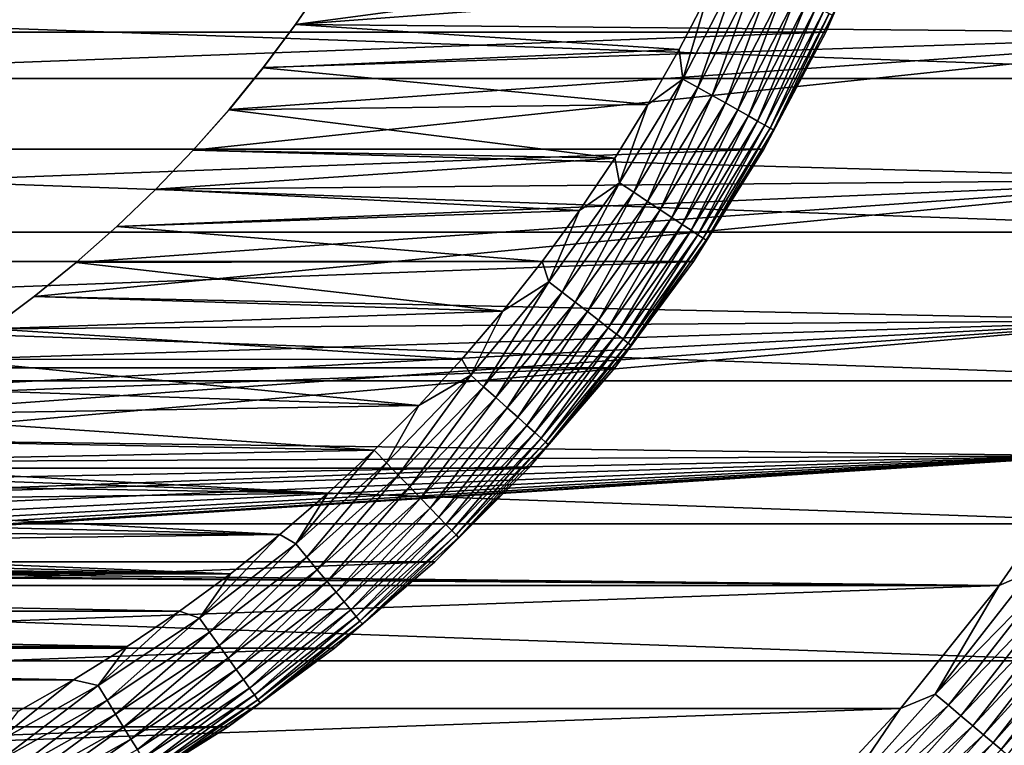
# Model space of a CAD drawing. Header units: metres. Extents: x -28 to 204, y -40 to 40.
# Tile 16 of 42: x 10 to 22, y -18 to -9. Entities that reach past the tile are written whole.
import ezdxf

# ---------------------------------------------------------------- set-up
doc = ezdxf.new("R2010")
doc.units = ezdxf.units.M
doc.layers.add('solid_SIPHO_KOMPL_SW0001', color=7, linetype='CONTINUOUS')

msp = doc.modelspace()

# ---------------------------------------------------------------- linework, layer by layer
at = {"layer": 'solid_SIPHO_KOMPL_SW0001'}
for points in [[(13.021502, -9.297256, 156), (25.307829, -9.408065, 156), (25.915169, -7.575784, 156)], [(13.394876, -8.750686, 156), (13.021502, -9.297256, 156), (25.915169, -7.575784, 156)], [(-20.153397, -7.909695, 242), (-19.506002, -9.393485, 242), (20.153397, -7.909695, 242)], [(-19.506002, -9.393485, 242), (19.506002, -9.393485, 242), (20.153397, -7.909695, 242)], [(19.505976, -9.393583, 232.5), (20.153418, -7.909633, 232.5), (19.506002, -9.393485, 242)], [(19.589378, -9.183123, 232.288437), (20.153418, -7.909633, 232.5), (19.505976, -9.393583, 232.5)], [(20.153418, -7.909633, 232.5), (20.153397, -7.909695, 242), (19.506002, -9.393485, 242)], [(26.703117, -9.959504), (-26.703117, -9.959504), (-27.345404, -8.029399)], [(27.345404, -8.029399), (26.703117, -9.959504), (-27.345404, -8.029399)], [(17.757954, -9.966247, 231.015274), (18.067444, -8.921175, 231), (18.43807, -8.643413, 231.015274)], [(17.757954, -9.966247, 231.015274), (18.43807, -8.643413, 231.015274), (17.940502, -10.068698, 231.060822)], [(18.43807, -8.643413, 231.015274), (18.627609, -8.732265, 231.060822), (17.940502, -10.068698, 231.060822)], [(13.394776, -8.750722, 231), (13.021031, -9.297829, 231), (13.021502, -9.297256, 156)], [(18.067444, -8.921175, 231), (13.021031, -9.297829, 231), (13.394776, -8.750722, 231)], [(13.394776, -8.750722, 231), (13.021502, -9.297256, 156), (13.394876, -8.750686, 156)], [(17.940502, -10.068698, 231.060822), (18.627609, -8.732265, 231.060822), (18.115528, -10.166927, 231.135727)], [(18.627609, -8.732265, 231.060822), (18.80934, -8.817456, 231.135727), (18.115528, -10.166927, 231.135727)], [(18.115528, -10.166927, 231.135727), (18.80934, -8.817456, 231.135727), (18.279465, -10.258933, 231.238464)], [(18.80934, -8.817456, 231.135727), (18.979555, -8.89725, 231.238464), (18.279465, -10.258933, 231.238464)], [(18.279465, -10.258933, 231.238464), (18.979555, -8.89725, 231.238464), (18.428967, -10.342837, 231.366943)], [(18.979555, -8.89725, 231.238464), (19.134783, -8.970017, 231.366943), (18.428967, -10.342837, 231.366943)], [(18.067444, -8.921175, 231), (17.712679, -9.606439, 231), (13.021031, -9.297829, 231)], [(17.757954, -9.966247, 231.015274), (17.712679, -9.606439, 231), (18.067444, -8.921175, 231)], [(18.428967, -10.342837, 231.366943), (19.134783, -8.970017, 231.366943), (18.560984, -10.416928, 231.518524)], [(19.134783, -8.970017, 231.366943), (19.271854, -9.034274, 231.518524), (18.560984, -10.416928, 231.518524)], [(18.560984, -10.416928, 231.518524), (19.271854, -9.034274, 231.518524), (18.672823, -10.479696, 231.690125)], [(19.271854, -9.034274, 231.518524), (19.387978, -9.088711, 231.690125), (18.672823, -10.479696, 231.690125)], [(18.672823, -10.479696, 231.690125), (19.387978, -9.088711, 231.690125), (18.762205, -10.52986, 231.878235)], [(19.387978, -9.088711, 231.690125), (19.480782, -9.132215, 231.878235), (18.762205, -10.52986, 231.878235)], [(18.762205, -10.52986, 231.878235), (19.480782, -9.132215, 231.878235), (18.827303, -10.566395, 232.079041)], [(19.480782, -9.132215, 231.878235), (19.548374, -9.163902, 232.079041), (18.827303, -10.566395, 232.079041)], [(18.827303, -10.566395, 232.079041), (19.548374, -9.163902, 232.079041), (18.866793, -10.588558, 232.288437)], [(19.548374, -9.163902, 232.079041), (19.589378, -9.183123, 232.288437), (18.866793, -10.588558, 232.288437)], [(18.866793, -10.588558, 232.288437), (19.589378, -9.183123, 232.288437), (19.505976, -9.393583, 232.5)], [(13.021031, -9.297829, 231), (12.626111, -9.82758, 231), (12.626699, -9.826807, 156)], [(17.712679, -9.606439, 231), (12.626111, -9.82758, 231), (13.021031, -9.297829, 231)], [(13.021502, -9.297256, 156), (12.626699, -9.826807, 156), (25.307829, -9.408065, 156)], [(13.021031, -9.297829, 231), (12.626699, -9.826807, 156), (13.021502, -9.297256, 156)], [(-19.506002, -9.393485, 242), (-18.749777, -10.824133, 242), (19.506002, -9.393485, 242)], [(-18.749777, -10.824133, 242), (18.749777, -10.824133, 242), (19.506002, -9.393485, 242)], [(11.770948, -10.837018, 156), (24.570492, -11.193192, 156), (25.307829, -9.408065, 156)], [(12.209568, -10.340317, 156), (11.770948, -10.837018, 156), (25.307829, -9.408065, 156)], [(12.626699, -9.826807, 156), (12.209568, -10.340317, 156), (25.307829, -9.408065, 156)], [(18.749451, -10.825, 232.5), (19.505976, -9.393583, 232.5), (18.749777, -10.824133, 242)], [(18.866793, -10.588558, 232.288437), (19.505976, -9.393583, 232.5), (18.749451, -10.825, 232.5)], [(19.505976, -9.393583, 232.5), (19.506002, -9.393485, 242), (18.749777, -10.824133, 242)], [(17.712679, -9.606439, 231), (17.331423, -10.278254, 231), (12.626111, -9.82758, 231)], [(17.757954, -9.966247, 231.015274), (17.331423, -10.278254, 231), (17.712679, -9.606439, 231)], [(12.626111, -9.82758, 231), (12.209257, -10.340775, 231), (12.209568, -10.340317, 156)], [(17.331423, -10.278254, 231), (12.209257, -10.340775, 231), (12.626111, -9.82758, 231)], [(12.626111, -9.82758, 231), (12.209568, -10.340317, 156), (12.626699, -9.826807, 156)], [(25.924086, -11.840164), (-25.924086, -11.840164), (-26.703117, -9.959504)], [(26.703117, -9.959504), (25.924086, -11.840164), (-26.703117, -9.959504)], [(16.983091, -11.235908, 231.015274), (17.331423, -10.278254, 231), (17.757954, -9.966247, 231.015274)], [(16.983091, -11.235908, 231.015274), (17.757954, -9.966247, 231.015274), (17.157675, -11.35141, 231.060822)], [(17.757954, -9.966247, 231.015274), (17.940502, -10.068698, 231.060822), (17.157675, -11.35141, 231.060822)], [(17.157675, -11.35141, 231.060822), (17.940502, -10.068698, 231.060822), (17.325064, -11.462153, 231.135727)], [(17.940502, -10.068698, 231.060822), (18.115528, -10.166927, 231.135727), (17.325064, -11.462153, 231.135727)], [(17.325064, -11.462153, 231.135727), (18.115528, -10.166927, 231.135727), (17.481846, -11.565881, 231.238464)], [(18.115528, -10.166927, 231.135727), (18.279465, -10.258933, 231.238464), (17.481846, -11.565881, 231.238464)], [(11.77107, -10.836957, 231), (11.770948, -10.837018, 156), (12.209568, -10.340317, 156)], [(12.209257, -10.340775, 231), (11.77107, -10.836957, 231), (12.209568, -10.340317, 156)], [(16.924608, -10.935225, 231), (11.77107, -10.836957, 231), (12.209257, -10.340775, 231)], [(17.331423, -10.278254, 231), (16.924608, -10.935225, 231), (12.209257, -10.340775, 231)], [(16.983091, -11.235908, 231.015274), (16.924608, -10.935225, 231), (17.331423, -10.278254, 231)], [(17.481846, -11.565881, 231.238464), (18.279465, -10.258933, 231.238464), (17.624825, -11.660474, 231.366943)], [(18.279465, -10.258933, 231.238464), (18.428967, -10.342837, 231.366943), (17.624825, -11.660474, 231.366943)], [(17.624825, -11.660474, 231.366943), (18.428967, -10.342837, 231.366943), (17.751081, -11.744004, 231.518524)], [(18.428967, -10.342837, 231.366943), (18.560984, -10.416928, 231.518524), (17.751081, -11.744004, 231.518524)], [(17.751081, -11.744004, 231.518524), (18.560984, -10.416928, 231.518524), (17.85804, -11.814768, 231.690125)], [(18.560984, -10.416928, 231.518524), (18.672823, -10.479696, 231.690125), (17.85804, -11.814768, 231.690125)], [(17.85804, -11.814768, 231.690125), (18.672823, -10.479696, 231.690125), (17.943521, -11.871322, 231.878235)], [(18.672823, -10.479696, 231.690125), (18.762205, -10.52986, 231.878235), (17.943521, -11.871322, 231.878235)], [(17.943521, -11.871322, 231.878235), (18.762205, -10.52986, 231.878235), (18.005781, -11.912512, 232.079041)], [(18.762205, -10.52986, 231.878235), (18.827303, -10.566395, 232.079041), (18.005781, -11.912512, 232.079041)], [(18.005781, -11.912512, 232.079041), (18.827303, -10.566395, 232.079041), (18.043547, -11.937498, 232.288437)], [(18.827303, -10.566395, 232.079041), (18.866793, -10.588558, 232.288437), (18.043547, -11.937498, 232.288437)], [(18.043547, -11.937498, 232.288437), (18.866793, -10.588558, 232.288437), (18.749451, -10.825, 232.5)], [(-18.749777, -10.824133, 242), (-17.887444, -12.196772, 242), (18.749777, -10.824133, 242)], [(-17.887444, -12.196772, 242), (17.887444, -12.196772, 242), (18.749777, -10.824133, 242)], [(18.749451, -10.825, 232.5), (18.749777, -10.824133, 242), (17.887444, -12.196772, 242)], [(17.888069, -12.195879, 232.5), (18.749451, -10.825, 232.5), (17.887444, -12.196772, 242)], [(18.043547, -11.937498, 232.288437), (18.749451, -10.825, 232.5), (17.888069, -12.195879, 232.5)], [(11.770948, -10.837018, 156), (11.313301, -11.314116, 156), (24.570492, -11.193192, 156)], [(11.313708, -11.313708, 231), (11.313301, -11.314116, 156), (11.770948, -10.837018, 156)], [(11.77107, -10.836957, 231), (11.313708, -11.313708, 231), (11.770948, -10.837018, 156)], [(16.924608, -10.935225, 231), (11.313708, -11.313708, 231), (11.77107, -10.836957, 231)], [(16.924608, -10.935225, 231), (16.493689, -11.574984, 231), (11.313708, -11.313708, 231)], [(16.983091, -11.235908, 231.015274), (16.493689, -11.574984, 231), (16.924608, -10.935225, 231)], [(9.827461, -12.626204, 156), (23.709282, -12.917722, 156), (24.570492, -11.193192, 156)], [(10.340488, -12.20952, 156), (9.827461, -12.626204, 156), (24.570492, -11.193192, 156)], [(10.836541, -11.771485, 156), (10.340488, -12.20952, 156), (24.570492, -11.193192, 156)], [(11.313301, -11.314116, 156), (10.836541, -11.771485, 156), (24.570492, -11.193192, 156)], [(10.836957, -11.77107, 231), (10.836541, -11.771485, 156), (11.313301, -11.314116, 156)], [(11.313708, -11.313708, 231), (10.836957, -11.77107, 231), (11.313301, -11.314116, 156)], [(16.493689, -11.574984, 231), (10.836957, -11.77107, 231), (11.313708, -11.313708, 231)], [(16.117617, -12.445619, 231.015274), (16.493689, -11.574984, 231), (16.983091, -11.235908, 231.015274)], [(16.117617, -12.445619, 231.015274), (16.983091, -11.235908, 231.015274), (16.283302, -12.573557, 231.060822)], [(16.983091, -11.235908, 231.015274), (17.157675, -11.35141, 231.060822), (16.283302, -12.573557, 231.060822)], [(16.283302, -12.573557, 231.060822), (17.157675, -11.35141, 231.060822), (16.442162, -12.696224, 231.135727)], [(17.157675, -11.35141, 231.060822), (17.325064, -11.462153, 231.135727), (16.442162, -12.696224, 231.135727)], [(16.442162, -12.696224, 231.135727), (17.325064, -11.462153, 231.135727), (16.590956, -12.811119, 231.238464)], [(17.325064, -11.462153, 231.135727), (17.481846, -11.565881, 231.238464), (16.590956, -12.811119, 231.238464)], [(16.493689, -11.574984, 231), (16.037786, -12.198685, 231), (10.836957, -11.77107, 231)], [(16.117617, -12.445619, 231.015274), (16.037786, -12.198685, 231), (16.493689, -11.574984, 231)], [(16.590956, -12.811119, 231.238464), (17.481846, -11.565881, 231.238464), (16.726646, -12.915896, 231.366943)], [(17.481846, -11.565881, 231.238464), (17.624825, -11.660474, 231.366943), (16.726646, -12.915896, 231.366943)], [(16.726646, -12.915896, 231.366943), (17.624825, -11.660474, 231.366943), (16.846468, -13.00842, 231.518524)], [(17.624825, -11.660474, 231.366943), (17.751081, -11.744004, 231.518524), (16.846468, -13.00842, 231.518524)], [(10.340775, -12.209257, 231), (10.340488, -12.20952, 156), (10.836541, -11.771485, 156)], [(10.836957, -11.77107, 231), (10.340775, -12.209257, 231), (10.836541, -11.771485, 156)], [(16.037786, -12.198685, 231), (10.340775, -12.209257, 231), (10.836957, -11.77107, 231)], [(16.846468, -13.00842, 231.518524), (17.751081, -11.744004, 231.518524), (16.947977, -13.086802, 231.690125)], [(17.751081, -11.744004, 231.518524), (17.85804, -11.814768, 231.690125), (16.947977, -13.086802, 231.690125)], [(25.013962, -13.658234), (-25.013962, -13.658234), (-25.924086, -11.840164)], [(25.924086, -11.840164), (25.013962, -13.658234), (-25.924086, -11.840164)], [(16.947977, -13.086802, 231.690125), (17.85804, -11.814768, 231.690125), (17.029102, -13.149446, 231.878235)], [(17.85804, -11.814768, 231.690125), (17.943521, -11.871322, 231.878235), (17.029102, -13.149446, 231.878235)], [(17.029102, -13.149446, 231.878235), (17.943521, -11.871322, 231.878235), (17.088188, -13.19507, 232.079041)], [(17.943521, -11.871322, 231.878235), (18.005781, -11.912512, 232.079041), (17.088188, -13.19507, 232.079041)], [(17.088188, -13.19507, 232.079041), (18.005781, -11.912512, 232.079041), (17.124031, -13.222747, 232.288437)], [(18.005781, -11.912512, 232.079041), (18.043547, -11.937498, 232.288437), (17.124031, -13.222747, 232.288437)], [(17.124031, -13.222747, 232.288437), (18.043547, -11.937498, 232.288437), (17.888069, -12.195879, 232.5)], [(-17.887444, -12.196772, 242), (-16.926666, -13.498499, 242), (17.887444, -12.196772, 242)], [(-16.926666, -13.498499, 242), (16.926666, -13.498499, 242), (17.887444, -12.196772, 242)], [(9.82758, -12.626111, 231), (9.827461, -12.626204, 156), (10.340488, -12.20952, 156)], [(10.340775, -12.209257, 231), (9.82758, -12.626111, 231), (10.340488, -12.20952, 156)], [(15.557814, -12.805245, 231), (9.82758, -12.626111, 231), (10.340775, -12.209257, 231)], [(16.037786, -12.198685, 231), (15.557814, -12.805245, 231), (10.340775, -12.209257, 231)], [(16.117617, -12.445619, 231.015274), (15.557814, -12.805245, 231), (16.037786, -12.198685, 231)], [(16.926651, -13.498554, 232.5), (17.888069, -12.195879, 232.5), (16.926666, -13.498499, 242)], [(17.124031, -13.222747, 232.288437), (17.888069, -12.195879, 232.5), (16.926651, -13.498554, 232.5)], [(17.888069, -12.195879, 232.5), (17.887444, -12.196772, 242), (16.926666, -13.498499, 242)], [(15.166147, -13.588928, 231.015274), (15.557814, -12.805245, 231), (16.117617, -12.445619, 231.015274)], [(15.166147, -13.588928, 231.015274), (16.117617, -12.445619, 231.015274), (15.322052, -13.72862, 231.060822)], [(16.117617, -12.445619, 231.015274), (16.283302, -12.573557, 231.060822), (15.322052, -13.72862, 231.060822)], [(9.82758, -12.626111, 231), (9.297829, -13.021031, 231), (9.827461, -12.626204, 156)], [(15.557814, -12.805245, 231), (9.297829, -13.021031, 231), (9.82758, -12.626111, 231)], [(9.297829, -13.021031, 231), (9.29792, -13.020987, 156), (9.827461, -12.626204, 156)], [(9.827461, -12.626204, 156), (9.29792, -13.020987, 156), (23.709282, -12.917722, 156)], [(15.322052, -13.72862, 231.060822), (16.283302, -12.573557, 231.060822), (15.471534, -13.862556, 231.135727)], [(16.283302, -12.573557, 231.060822), (16.442162, -12.696224, 231.135727), (15.471534, -13.862556, 231.135727)], [(15.471534, -13.862556, 231.135727), (16.442162, -12.696224, 231.135727), (15.611544, -13.988005, 231.238464)], [(16.442162, -12.696224, 231.135727), (16.590956, -12.811119, 231.238464), (15.611544, -13.988005, 231.238464)], [(15.557814, -12.805245, 231), (15.055832, -13.39195, 231), (9.297829, -13.021031, 231)], [(15.166147, -13.588928, 231.015274), (15.055832, -13.39195, 231), (15.557814, -12.805245, 231)], [(15.611544, -13.988005, 231.238464), (16.590956, -12.811119, 231.238464), (15.739224, -14.102407, 231.366943)], [(16.590956, -12.811119, 231.238464), (16.726646, -12.915896, 231.366943), (15.739224, -14.102407, 231.366943)], [(7.026774, -14.374297, 156), (22.727345, -14.576244, 156), (23.709282, -12.917722, 156)], [(7.615553, -14.071305, 156), (7.026774, -14.374297, 156), (23.709282, -12.917722, 156)], [(8.189808, -13.745053, 156), (7.615553, -14.071305, 156), (23.709282, -12.917722, 156)], [(8.751094, -13.394572, 156), (8.189808, -13.745053, 156), (23.709282, -12.917722, 156)], [(9.29792, -13.020987, 156), (8.751094, -13.394572, 156), (23.709282, -12.917722, 156)], [(15.739224, -14.102407, 231.366943), (16.726646, -12.915896, 231.366943), (15.851974, -14.203431, 231.518524)], [(16.726646, -12.915896, 231.366943), (16.846468, -13.00842, 231.518524), (15.851974, -14.203431, 231.518524)], [(15.055832, -13.39195, 231), (8.750722, -13.394776, 231), (9.297829, -13.021031, 231)], [(15.851974, -14.203431, 231.518524), (16.846468, -13.00842, 231.518524), (15.94749, -14.289014, 231.690125)], [(16.846468, -13.00842, 231.518524), (16.947977, -13.086802, 231.690125), (15.94749, -14.289014, 231.690125)], [(15.94749, -14.289014, 231.690125), (16.947977, -13.086802, 231.690125), (16.023827, -14.357411, 231.878235)], [(16.947977, -13.086802, 231.690125), (17.029102, -13.149446, 231.878235), (16.023827, -14.357411, 231.878235)], [(16.023827, -14.357411, 231.878235), (17.029102, -13.149446, 231.878235), (16.079424, -14.407228, 232.079041)], [(17.029102, -13.149446, 231.878235), (17.088188, -13.19507, 232.079041), (16.079424, -14.407228, 232.079041)], [(16.079424, -14.407228, 232.079041), (17.088188, -13.19507, 232.079041), (16.11315, -14.437446, 232.288437)], [(17.088188, -13.19507, 232.079041), (17.124031, -13.222747, 232.288437), (16.11315, -14.437446, 232.288437)], [(16.11315, -14.437446, 232.288437), (17.124031, -13.222747, 232.288437), (16.926651, -13.498554, 232.5)], [(14.531249, -13.95927, 231), (8.189299, -13.74534, 231), (8.750722, -13.394776, 231)], [(15.055832, -13.39195, 231), (14.531249, -13.95927, 231), (8.750722, -13.394776, 231)], [(15.166147, -13.588928, 231.015274), (14.531249, -13.95927, 231), (15.055832, -13.39195, 231)], [(-16.926666, -13.498499, 242), (-15.871457, -14.724659, 242), (16.926666, -13.498499, 242)], [(-15.871457, -14.724659, 242), (15.871457, -14.724659, 242), (16.926666, -13.498499, 242)], [(14.13376, -14.659735, 231.015274), (14.531249, -13.95927, 231), (15.166147, -13.588928, 231.015274)], [(14.13376, -14.659735, 231.015274), (15.166147, -13.588928, 231.015274), (14.279053, -14.810433, 231.060822)], [(15.166147, -13.588928, 231.015274), (15.322052, -13.72862, 231.060822), (14.279053, -14.810433, 231.060822)], [(15.870573, -14.725739, 232.5), (16.926651, -13.498554, 232.5), (15.871457, -14.724659, 242)], [(16.11315, -14.437446, 232.288437), (16.926651, -13.498554, 232.5), (15.870573, -14.725739, 232.5)], [(16.926651, -13.498554, 232.5), (16.926666, -13.498499, 242), (15.871457, -14.724659, 242)], [(23.976261, -15.407389), (-23.976261, -15.407389), (-25.013962, -13.658234)], [(25.013962, -13.658234), (23.976261, -15.407389), (-25.013962, -13.658234)], [(14.531249, -13.95927, 231), (7.615308, -14.071484, 231), (8.189299, -13.74534, 231)], [(14.279053, -14.810433, 231.060822), (15.322052, -13.72862, 231.060822), (14.418359, -14.954924, 231.135727)], [(15.322052, -13.72862, 231.060822), (15.471534, -13.862556, 231.135727), (14.418359, -14.954924, 231.135727)], [(14.531249, -13.95927, 231), (13.984469, -14.507001, 231), (7.615308, -14.071484, 231)], [(14.13376, -14.659735, 231.015274), (13.984469, -14.507001, 231), (14.531249, -13.95927, 231)], [(14.418359, -14.954924, 231.135727), (15.471534, -13.862556, 231.135727), (14.548838, -15.090258, 231.238464)], [(15.471534, -13.862556, 231.135727), (15.611544, -13.988005, 231.238464), (14.548838, -15.090258, 231.238464)], [(13.984469, -14.507001, 231), (7.027185, -14.374183, 231), (7.615308, -14.071484, 231)], [(14.548838, -15.090258, 231.238464), (15.611544, -13.988005, 231.238464), (14.667828, -15.213675, 231.366943)], [(15.611544, -13.988005, 231.238464), (15.739224, -14.102407, 231.366943), (14.667828, -15.213675, 231.366943)], [(14.667828, -15.213675, 231.366943), (15.739224, -14.102407, 231.366943), (14.772901, -15.322659, 231.518524)], [(15.739224, -14.102407, 231.366943), (15.851974, -14.203431, 231.518524), (14.772901, -15.322659, 231.518524)], [(14.772901, -15.322659, 231.518524), (15.851974, -14.203431, 231.518524), (14.861916, -15.414987, 231.690125)], [(15.851974, -14.203431, 231.518524), (15.94749, -14.289014, 231.690125), (14.861916, -15.414987, 231.690125)], [(14.861916, -15.414987, 231.690125), (15.94749, -14.289014, 231.690125), (14.933055, -15.488773, 231.878235)], [(15.94749, -14.289014, 231.690125), (16.023827, -14.357411, 231.878235), (14.933055, -15.488773, 231.878235)], [(7.026774, -14.374297, 156), (6.426268, -14.652704, 156), (22.727345, -14.576244, 156)], [(13.984469, -14.507001, 231), (6.427208, -14.652335, 231), (7.027185, -14.374183, 231)], [(14.933055, -15.488773, 231.878235), (16.023827, -14.357411, 231.878235), (14.984868, -15.542516, 232.079041)], [(16.023827, -14.357411, 231.878235), (16.079424, -14.407228, 232.079041), (14.984868, -15.542516, 232.079041)], [(14.984868, -15.542516, 232.079041), (16.079424, -14.407228, 232.079041), (15.016299, -15.575115, 232.288437)], [(16.079424, -14.407228, 232.079041), (16.11315, -14.437446, 232.288437), (15.016299, -15.575115, 232.288437)], [(15.016299, -15.575115, 232.288437), (16.11315, -14.437446, 232.288437), (15.870573, -14.725739, 232.5)], [(13.984469, -14.507001, 231), (13.418026, -15.032598, 231), (6.427208, -14.652335, 231)], [(13.025964, -15.652325, 231.015274), (13.418026, -15.032598, 231), (13.984469, -14.507001, 231)], [(13.025964, -15.652325, 231.015274), (13.984469, -14.507001, 231), (14.13376, -14.659735, 231.015274)], [(1.321198, -15.945283, 156), (21.628191, -16.162251, 156), (22.727345, -14.576244, 156)], [(1.978837, -15.877161, 156), (1.321198, -15.945283, 156), (22.727345, -14.576244, 156)], [(2.632678, -15.781822, 156), (1.978837, -15.877161, 156), (22.727345, -14.576244, 156)], [(3.283819, -15.65924, 156), (2.632678, -15.781822, 156), (22.727345, -14.576244, 156)], [(3.928715, -15.510134, 156), (3.283819, -15.65924, 156), (22.727345, -14.576244, 156)], [(4.565289, -15.334844, 156), (3.928715, -15.510134, 156), (22.727345, -14.576244, 156)], [(5.195354, -15.132947, 156), (4.565289, -15.334844, 156), (22.727345, -14.576244, 156)], [(5.816383, -14.905342, 156), (5.195354, -15.132947, 156), (22.727345, -14.576244, 156)], [(6.426268, -14.652704, 156), (5.816383, -14.905342, 156), (22.727345, -14.576244, 156)], [(13.418026, -15.032598, 231), (5.817182, -14.904982, 231), (6.427208, -14.652335, 231)], [(13.025964, -15.652325, 231.015274), (14.13376, -14.659735, 231.015274), (13.159868, -15.813228, 231.060822)], [(14.13376, -14.659735, 231.015274), (14.279053, -14.810433, 231.060822), (13.159868, -15.813228, 231.060822)], [(22.014618, -15.994556, 155.985001), (22.727345, -14.576244, 156), (21.628191, -16.162251, 156)], [(-15.871457, -14.724659, 242), (-14.724659, -15.871457, 242), (15.871457, -14.724659, 242)], [(-14.724659, -15.871457, 242), (14.724659, -15.871457, 242), (15.871457, -14.724659, 242)], [(15.870573, -14.725739, 232.5), (15.871457, -14.724659, 242), (14.724659, -15.871457, 242)], [(14.725739, -15.870573, 232.5), (15.870573, -14.725739, 232.5), (14.724659, -15.871457, 242)], [(15.016299, -15.575115, 232.288437), (15.870573, -14.725739, 232.5), (14.725739, -15.870573, 232.5)], [(13.418026, -15.032598, 231), (5.195281, -15.132864, 231), (5.817182, -14.904982, 231)], [(13.159868, -15.813228, 231.060822), (14.279053, -14.810433, 231.060822), (13.288256, -15.967501, 231.135727)], [(14.279053, -14.810433, 231.060822), (14.418359, -14.954924, 231.135727), (13.288256, -15.967501, 231.135727)], [(13.418026, -15.032598, 231), (12.832145, -15.535638, 231), (5.195281, -15.132864, 231)], [(13.025964, -15.652325, 231.015274), (12.832145, -15.535638, 231), (13.418026, -15.032598, 231)], [(13.288256, -15.967501, 231.135727), (14.418359, -14.954924, 231.135727), (13.408507, -16.111998, 231.238464)], [(14.418359, -14.954924, 231.135727), (14.548838, -15.090258, 231.238464), (13.408507, -16.111998, 231.238464)], [(12.832145, -15.535638, 231), (4.56431, -15.33507, 231), (5.195281, -15.132864, 231)], [(13.408507, -16.111998, 231.238464), (14.548838, -15.090258, 231.238464), (13.51817, -16.243773, 231.366943)], [(14.548838, -15.090258, 231.238464), (14.667828, -15.213675, 231.366943), (13.51817, -16.243773, 231.366943)], [(13.51817, -16.243773, 231.366943), (14.667828, -15.213675, 231.366943), (13.615008, -16.360136, 231.518524)], [(14.667828, -15.213675, 231.366943), (14.772901, -15.322659, 231.518524), (13.615008, -16.360136, 231.518524)], [(22.814804, -17.080086), (-22.814804, -17.080086), (-23.976261, -15.407389)], [(23.976261, -15.407389), (22.814804, -17.080086), (-23.976261, -15.407389)], [(12.832145, -15.535638, 231), (3.927532, -15.510465, 231), (4.56431, -15.33507, 231)], [(13.615008, -16.360136, 231.518524), (14.772901, -15.322659, 231.518524), (13.697046, -16.458714, 231.690125)], [(14.772901, -15.322659, 231.518524), (14.861916, -15.414987, 231.690125), (13.697046, -16.458714, 231.690125)], [(12.832145, -15.535638, 231), (3.28329, -15.659442, 231), (3.927532, -15.510465, 231)], [(13.697046, -16.458714, 231.690125), (14.861916, -15.414987, 231.690125), (13.762609, -16.537497, 231.878235)], [(14.861916, -15.414987, 231.690125), (14.933055, -15.488773, 231.878235), (13.762609, -16.537497, 231.878235)], [(13.762609, -16.537497, 231.878235), (14.933055, -15.488773, 231.878235), (13.810362, -16.594877, 232.079041)], [(14.933055, -15.488773, 231.878235), (14.984868, -15.542516, 232.079041), (13.810362, -16.594877, 232.079041)], [(12.832145, -15.535638, 231), (12.22634, -16.016727, 231), (3.28329, -15.659442, 231)], [(11.848668, -16.561403, 231.015274), (12.22634, -16.016727, 231), (12.832145, -15.535638, 231)], [(11.848668, -16.561403, 231.015274), (12.832145, -15.535638, 231), (13.025964, -15.652325, 231.015274)], [(13.810362, -16.594877, 232.079041), (14.984868, -15.542516, 232.079041), (13.839329, -16.629684, 232.288437)], [(14.984868, -15.542516, 232.079041), (15.016299, -15.575115, 232.288437), (13.839329, -16.629684, 232.288437)], [(13.839329, -16.629684, 232.288437), (15.016299, -15.575115, 232.288437), (14.725739, -15.870573, 232.5)], [(12.22634, -16.016727, 231), (2.633039, -15.781823, 231), (3.28329, -15.659442, 231)], [(11.848668, -16.561403, 231.015274), (13.025964, -15.652325, 231.015274), (11.970469, -16.731651, 231.060822)], [(13.025964, -15.652325, 231.015274), (13.159868, -15.813228, 231.060822), (11.970469, -16.731651, 231.060822)], [(-14.724659, -15.871457, 242), (-13.498499, -16.926666, 242), (14.724659, -15.871457, 242)], [(-13.498499, -16.926666, 242), (13.498499, -16.926666, 242), (14.724659, -15.871457, 242)], [(12.22634, -16.016727, 231), (1.321913, -15.945186, 231), (1.979665, -15.877048, 231)], [(12.22634, -16.016727, 231), (1.979665, -15.877048, 231), (2.633039, -15.781823, 231)], [(11.970469, -16.731651, 231.060822), (13.159868, -15.813228, 231.060822), (12.087254, -16.894884, 231.135727)], [(13.159868, -15.813228, 231.060822), (13.288256, -15.967501, 231.135727), (12.087254, -16.894884, 231.135727)], [(13.498554, -16.926651, 232.5), (14.724659, -15.871457, 242), (13.498499, -16.926666, 242)], [(13.498554, -16.926651, 232.5), (14.725739, -15.870573, 232.5), (14.724659, -15.871457, 242)], [(13.839329, -16.629684, 232.288437), (14.725739, -15.870573, 232.5), (13.498554, -16.926651, 232.5)], [(0, -16, 156), (-21.628191, -16.162251, 156), (21.628191, -16.162251, 156)], [(12.22634, -16.016727, 231), (-12.226339, -16.016727, 231), (0, -16, 231)], [(12.22634, -16.016727, 231), (0, -16, 231), (0.66086, -15.986254, 231)], [(0.660509, -15.98629, 156), (0, -16, 156), (21.628191, -16.162251, 156)], [(1.321198, -15.945283, 156), (0.660509, -15.98629, 156), (21.628191, -16.162251, 156)], [(12.22634, -16.016727, 231), (0.66086, -15.986254, 231), (1.321913, -15.945186, 231)], [(12.087254, -16.894884, 231.135727), (13.288256, -15.967501, 231.135727), (12.196636, -17.047775, 231.238464)], [(13.288256, -15.967501, 231.135727), (13.408507, -16.111998, 231.238464), (12.196636, -17.047775, 231.238464)], [(20.845268, -17.491257, 155.985001), (22.014618, -15.994556, 155.985001), (21.628191, -16.162251, 156)], [(22.184017, -16.117632, 155.939728), (22.014618, -15.994556, 155.985001), (20.845268, -17.491257, 155.985001)], [(11.603248, -16.473822, 231), (-11.603248, -16.473824, 231), (-12.226339, -16.016727, 231)], [(12.22634, -16.016727, 231), (11.603248, -16.473822, 231), (-12.226339, -16.016727, 231)], [(11.848668, -16.561403, 231.015274), (11.603248, -16.473822, 231), (12.22634, -16.016727, 231)], [(12.196636, -17.047775, 231.238464), (13.408507, -16.111998, 231.238464), (12.296389, -17.187202, 231.366943)], [(13.408507, -16.111998, 231.238464), (13.51817, -16.243773, 231.366943), (12.296389, -17.187202, 231.366943)], [(21.005671, -17.625849, 155.939728), (22.184017, -16.117632, 155.939728), (20.845268, -17.491257, 155.985001)], [(22.346472, -16.235662, 155.865067), (22.184017, -16.117632, 155.939728), (21.005671, -17.625849, 155.939728)], [(-21.628191, -16.162251, 156), (-20.419411, -17.664705, 156), (21.628191, -16.162251, 156)], [(-20.419411, -17.664705, 156), (20.419409, -17.664707, 156), (21.628191, -16.162251, 156)], [(12.296389, -17.187202, 231.366943), (13.51817, -16.243773, 231.366943), (12.384475, -17.310324, 231.518524)], [(13.51817, -16.243773, 231.366943), (13.615008, -16.360136, 231.518524), (12.384475, -17.310324, 231.518524)], [(20.845268, -17.491257, 155.985001), (21.628191, -16.162251, 156), (20.419409, -17.664707, 156)], [(21.159494, -17.754925, 155.865067), (22.346472, -16.235662, 155.865067), (21.005671, -17.625849, 155.939728)], [(22.498665, -16.346237, 155.762573), (22.346472, -16.235662, 155.865067), (21.159494, -17.754925, 155.865067)], [(12.384475, -17.310324, 231.518524), (13.615008, -16.360136, 231.518524), (12.459098, -17.414627, 231.690125)], [(13.615008, -16.360136, 231.518524), (13.697046, -16.458714, 231.690125), (12.459098, -17.414627, 231.690125)], [(21.303604, -17.875847, 155.762573), (22.498665, -16.346237, 155.762573), (21.159494, -17.754925, 155.865067)], [(22.637493, -16.447102, 155.634323), (22.498665, -16.346237, 155.762573), (21.303604, -17.875847, 155.762573)], [(11.603248, -16.473822, 231), (10.963819, -16.906069, 231), (-11.603248, -16.473824, 231)], [(10.963819, -16.906069, 231), (-10.963818, -16.906069, 231), (-11.603248, -16.473824, 231)], [(10.608154, -17.38212, 231.015274), (10.963819, -16.906069, 231), (11.603248, -16.473822, 231)], [(10.608154, -17.38212, 231.015274), (11.603248, -16.473822, 231), (11.848668, -16.561403, 231.015274)], [(12.459098, -17.414627, 231.690125), (13.697046, -16.458714, 231.690125), (12.518735, -17.497986, 231.878235)], [(13.697046, -16.458714, 231.690125), (13.762609, -16.537497, 231.878235), (12.518735, -17.497986, 231.878235)], [(21.435059, -17.986149, 155.634323), (22.637493, -16.447102, 155.634323), (21.303604, -17.875847, 155.762573)], [(22.760126, -16.5362, 155.482941), (22.637493, -16.447102, 155.634323), (21.435059, -17.986149, 155.634323)], [(10.608154, -17.38212, 231.015274), (11.848668, -16.561403, 231.015274), (10.717204, -17.560804, 231.060822)], [(11.848668, -16.561403, 231.015274), (11.970469, -16.731651, 231.060822), (10.717204, -17.560804, 231.060822)], [(12.518735, -17.497986, 231.878235), (13.762609, -16.537497, 231.878235), (12.562172, -17.558699, 232.079041)], [(13.762609, -16.537497, 231.878235), (13.810362, -16.594877, 232.079041), (12.562172, -17.558699, 232.079041)], [(12.562172, -17.558699, 232.079041), (13.810362, -16.594877, 232.079041), (12.588521, -17.595528, 232.288437)], [(13.810362, -16.594877, 232.079041), (13.839329, -16.629684, 232.288437), (12.588521, -17.595528, 232.288437)], [(21.551176, -18.083584, 155.482941), (22.760126, -16.5362, 155.482941), (21.435059, -17.986149, 155.634323)], [(22.864059, -16.611712, 155.311508), (22.760126, -16.5362, 155.482941), (21.551176, -18.083584, 155.482941)], [(21.64959, -18.166162, 155.311508), (22.864059, -16.611712, 155.311508), (21.551176, -18.083584, 155.482941)], [(22.947176, -16.6721, 155.123505), (22.864059, -16.611712, 155.311508), (21.64959, -18.166162, 155.311508)], [(10.717204, -17.560804, 231.060822), (11.970469, -16.731651, 231.060822), (10.82176, -17.732126, 231.135727)], [(11.970469, -16.731651, 231.060822), (12.087254, -16.894884, 231.135727), (10.82176, -17.732126, 231.135727)], [(12.588521, -17.595528, 232.288437), (13.839329, -16.629684, 232.288437), (13.498554, -16.926651, 232.5)], [(21.728291, -18.232201, 155.123505), (22.947176, -16.6721, 155.123505), (21.64959, -18.166162, 155.311508)], [(-13.498499, -16.926666, 242), (-12.196772, -17.887444, 242), (13.498499, -16.926666, 242)], [(-12.196772, -17.887444, 242), (12.196772, -17.887444, 242), (13.498499, -16.926666, 242)], [(10.306923, -17.314333, 231), (-10.306923, -17.314333, 231), (-10.963818, -16.906069, 231)], [(10.963819, -16.906069, 231), (10.306923, -17.314333, 231), (-10.963818, -16.906069, 231)], [(10.608154, -17.38212, 231.015274), (10.306923, -17.314333, 231), (10.963819, -16.906069, 231)], [(10.82176, -17.732126, 231.135727), (12.087254, -16.894884, 231.135727), (10.919692, -17.892593, 231.238464)], [(12.087254, -16.894884, 231.135727), (12.196636, -17.047775, 231.238464), (10.919692, -17.892593, 231.238464)], [(12.195879, -17.888069, 232.5), (13.498554, -16.926651, 232.5), (12.196772, -17.887444, 242)], [(12.588521, -17.595528, 232.288437), (13.498554, -16.926651, 232.5), (12.195879, -17.888069, 232.5)], [(13.498554, -16.926651, 232.5), (13.498499, -16.926666, 242), (12.196772, -17.887444, 242)], [(21.538774, -18.663525), (-21.538774, -18.663525), (-22.814804, -17.080086)], [(22.814804, -17.080086), (21.538774, -18.663525), (-22.814804, -17.080086)], [(10.919692, -17.892593, 231.238464), (12.196636, -17.047775, 231.238464), (11.009, -18.038931, 231.366943)], [(12.196636, -17.047775, 231.238464), (12.296389, -17.187202, 231.366943), (11.009, -18.038931, 231.366943)], [(21.595125, -18.598402, 90.64389), (21.538774, -18.663525), (22.814804, -17.080086)], [(22.530149, -17.454008, 107.765427), (22.815426, -17.079414, 154.5), (21.538862, -18.66353, 154.5)], [(21.82057, -18.309633, 154.71347), (21.538862, -18.66353, 154.5), (22.815426, -17.079414, 154.5)], [(22.03373, -18.076635, 89.44371), (21.595125, -18.598402, 90.64389), (22.814804, -17.080086)], [(11.009, -18.038931, 231.366943), (12.296389, -17.187202, 231.366943), (11.087864, -18.168154, 231.518524)], [(12.296389, -17.187202, 231.366943), (12.384475, -17.310324, 231.518524), (11.087864, -18.168154, 231.518524)], [(10.306923, -17.314333, 231), (9.635276, -17.696985, 231), (-10.306923, -17.314333, 231)], [(9.311042, -18.110094, 231.015274), (9.635276, -17.696985, 231), (10.306923, -17.314333, 231)], [(9.311042, -18.110094, 231.015274), (10.306923, -17.314333, 231), (10.608154, -17.38212, 231.015274)], [(11.087864, -18.168154, 231.518524), (12.384475, -17.310324, 231.518524), (11.154674, -18.277626, 231.690125)], [(12.384475, -17.310324, 231.518524), (12.459098, -17.414627, 231.690125), (11.154674, -18.277626, 231.690125)], [(9.311042, -18.110094, 231.015274), (10.608154, -17.38212, 231.015274), (9.406756, -18.296263, 231.060822)], [(10.608154, -17.38212, 231.015274), (10.717204, -17.560804, 231.060822), (9.406756, -18.296263, 231.060822)], [(11.154674, -18.277626, 231.690125), (12.459098, -17.414627, 231.690125), (11.208068, -18.365116, 231.878235)], [(12.459098, -17.414627, 231.690125), (12.518735, -17.497986, 231.878235), (11.208068, -18.365116, 231.878235)], [(22.03376, -18.076597, 106.556328), (22.530149, -17.454008, 107.765427), (21.538862, -18.66353, 154.5)], [(9.406756, -18.296263, 231.060822), (10.717204, -17.560804, 231.060822), (9.498529, -18.47476, 231.135727)], [(10.717204, -17.560804, 231.060822), (10.82176, -17.732126, 231.135727), (9.498529, -18.47476, 231.135727)], [(11.208068, -18.365116, 231.878235), (12.518735, -17.497986, 231.878235), (11.246957, -18.428837, 232.079041)], [(12.518735, -17.497986, 231.878235), (12.562172, -17.558699, 232.079041), (11.246957, -18.428837, 232.079041)], [(11.246957, -18.428837, 232.079041), (12.562172, -17.558699, 232.079041), (11.270547, -18.467491, 232.288437)], [(12.562172, -17.558699, 232.079041), (12.588521, -17.595528, 232.288437), (11.270547, -18.467491, 232.288437)], [(19.574362, -18.90274, 155.985001), (20.845268, -17.491257, 155.985001), (20.419409, -17.664707, 156)], [(21.005671, -17.625849, 155.939728), (20.845268, -17.491257, 155.985001), (19.574362, -18.90274, 155.985001)], [(-20.419411, -17.664705, 156), (-19.105331, -19.078426, 156), (20.419409, -17.664707, 156)], [(-19.105331, -19.078426, 156), (19.10533, -19.078426, 156), (20.419409, -17.664707, 156)], [(11.270547, -18.467491, 232.288437), (12.588521, -17.595528, 232.288437), (12.195879, -17.888069, 232.5)], [(19.574362, -18.90274, 155.985001), (20.419409, -17.664707, 156), (19.10533, -19.078426, 156)], [(19.724983, -19.048195, 155.939728), (21.005671, -17.625849, 155.939728), (19.574362, -18.90274, 155.985001)], [(21.159494, -17.754925, 155.865067), (21.005671, -17.625849, 155.939728), (19.724983, -19.048195, 155.939728)], [(9.498529, -18.47476, 231.135727), (10.82176, -17.732126, 231.135727), (9.584486, -18.641947, 231.238464)], [(10.82176, -17.732126, 231.135727), (10.919692, -17.892593, 231.238464), (9.584486, -18.641947, 231.238464)], [(19.869431, -19.187685, 155.865067), (21.159494, -17.754925, 155.865067), (19.724983, -19.048195, 155.939728)], [(21.303604, -17.875847, 155.762573), (21.159494, -17.754925, 155.865067), (19.869431, -19.187685, 155.865067)], [(-12.196772, -17.887444, 242), (-10.824133, -18.749777, 242), (12.196772, -17.887444, 242)], [(-10.824133, -18.749777, 242), (10.824133, -18.749777, 242), (12.196772, -17.887444, 242)], [(9.584486, -18.641947, 231.238464), (10.919692, -17.892593, 231.238464), (9.662874, -18.794413, 231.366943)], [(10.919692, -17.892593, 231.238464), (11.009, -18.038931, 231.366943), (9.662874, -18.794413, 231.366943)], [(12.195879, -17.888069, 232.5), (12.196772, -17.887444, 242), (10.824133, -18.749777, 242)], [(10.825, -18.749451, 232.5), (12.195879, -17.888069, 232.5), (10.824133, -18.749777, 242)], [(11.270547, -18.467491, 232.288437), (12.195879, -17.888069, 232.5), (10.825, -18.749451, 232.5)], [(20.004753, -19.318365, 155.762573), (21.303604, -17.875847, 155.762573), (19.869431, -19.187685, 155.865067)], [(21.435059, -17.986149, 155.634323), (21.303604, -17.875847, 155.762573), (20.004753, -19.318365, 155.762573)], [(9.662874, -18.794413, 231.366943), (11.009, -18.038931, 231.366943), (9.732095, -18.929049, 231.518524)], [(11.009, -18.038931, 231.366943), (11.087864, -18.168154, 231.518524), (9.732095, -18.929049, 231.518524)], [(20.128193, -19.437571, 155.634323), (21.435059, -17.986149, 155.634323), (20.004753, -19.318365, 155.762573)], [(21.551176, -18.083584, 155.482941), (21.435059, -17.986149, 155.634323), (20.128193, -19.437571, 155.634323)], [(20.237232, -19.542868, 155.482941), (21.551176, -18.083584, 155.482941), (20.128193, -19.437571, 155.634323)], [(21.64959, -18.166162, 155.311508), (21.551176, -18.083584, 155.482941), (20.237232, -19.542868, 155.482941)], [(21.595018, -18.598526, 105.355797), (22.03376, -18.076597, 106.556328), (21.538862, -18.66353, 154.5)], [(63.5, -18.249657, 106.182198), (22.03376, -18.076597, 106.556328), (21.595018, -18.598526, 105.355797)], [(63.5, -18.249657, 89.817802), (21.595125, -18.598402, 90.64389), (22.03373, -18.076635, 89.44371)]]:
    msp.add_3dface(points, dxfattribs=at)

doc.saveas('drawing.dxf')
